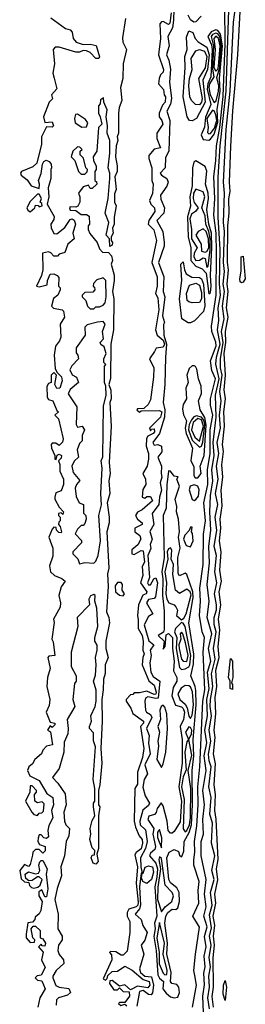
# Model space of a CAD drawing. Extents: x 2889633 to 3052318, y 540750 to 918690.
# Tile 103 of 256: x 3046138 to 3047376, y 636400 to 641808. Entities that reach past the tile are written whole.
import ezdxf

# ---------------------------------------------------------------- set-up
doc = ezdxf.new("R2010")
doc.units = 0

msp = doc.modelspace()

# ---------------------------------------------------------------- linework, layer by layer
at = {"layer": '0CON02XD'}
for points in [[(3047146, 636355), (3047142.5, 636445), (3047152.3, 636507.7), (3047148.3, 636571.7), (3047156, 636605), (3047150, 636665), (3047161.2, 636715), (3047152.3, 636772.3), (3047165.9, 636825.9), (3047148.8, 636885), (3047161.2, 636935), (3047152.5, 637005), (3047161.2, 637085), (3047133.8, 637215), (3047133.8, 637295), (3047146.7, 637335), (3047142, 637415), (3047152, 637495), (3047142.9, 637575), (3047160.8, 637685), (3047150.6, 637765), (3047165.6, 637835.6), (3047153.6, 637905), (3047168.9, 637985), (3047164.5, 638074.5), (3047176.7, 638135), (3047168.9, 638225), (3047186.7, 638285), (3047174.3, 638355), (3047192.5, 638435), (3047166.2, 638525), (3047178, 638615), (3047166.7, 638705), (3047180, 638825), (3047175.8, 638915), (3047186, 639005), (3047180.8, 639105), (3047184.2, 639194.2), (3047197.1, 639275), (3047192.2, 639335), (3047205.6, 639415), (3047200, 639485), (3047216.2, 639625), (3047211.9, 639745), (3047231.8, 639835), (3047214.3, 639915.7), (3047216.9, 639955), (3047227.1, 639987.1), (3047237.7, 640025), (3047222.9, 640105), (3047230, 640155), (3047227.8, 640225), (3047239.4, 640295), (3047233.6, 640356.4), (3047238.1, 640545), (3047227.5, 640722.5), (3047227.3, 640942.7), (3047238.1, 641115), (3047270.9, 641415), (3047289.4, 641975)], [(3047201.1, 636385), (3047193.2, 636443.2), (3047202.2, 636495), (3047198.9, 636655), (3047206.7, 636725), (3047200.6, 636775), (3047209.1, 636835), (3047198.9, 636885), (3047214.6, 636955), (3047209.4, 637005), (3047225.5, 637084.5), (3047218.1, 637145), (3047227.5, 637195), (3047216.4, 637416.4), (3047208.1, 637465), (3047212.4, 637552.4), (3047204.3, 637605), (3047211.7, 637721.7), (3047201.4, 637775), (3047210.6, 637865), (3047205.7, 637905), (3047214.4, 637995), (3047210.6, 638085), (3047220, 638145), (3047214.4, 638234.4), (3047232.5, 638305), (3047226.9, 638365), (3047236.7, 638455), (3047229.4, 638515), (3047242.2, 638595), (3047233.1, 638665), (3047244.5, 638725), (3047235.7, 638785), (3047243.2, 638883.2), (3047234.4, 638945), (3047242.2, 639015), (3047237.1, 639065), (3047248.3, 639138.3), (3047244.2, 639224.2), (3047253.3, 639295), (3047247.3, 639362.7), (3047255.6, 639435.6), (3047251.4, 639475), (3047262.2, 639575), (3047258.6, 639655), (3047266.7, 639725), (3047259.4, 639775), (3047267.3, 639855), (3047259.5, 639975), (3047269.6, 640035), (3047266.7, 640095), (3047281.1, 640175), (3047273.3, 640225), (3047282.5, 640315), (3047275.7, 640355.7), (3047283.3, 640435), (3047277.8, 640475), (3047280, 640675), (3047287.8, 640745), (3047285.7, 640824.3), (3047292.9, 640865), (3047288.6, 640915), (3047296.9, 641113.1), (3047307.3, 641307.3), (3047335.7, 641615), (3047352.9, 641955)], [(3046969.1, 641845), (3046960.7, 641789.3), (3046955, 641782.5), (3046925, 641798.8), (3046915, 641796.7), (3046906.7, 641785), (3046910, 641705), (3046898.8, 641615), (3046927.5, 641535), (3046925, 641520), (3046910, 641505), (3046902.5, 641485), (3046900, 641455), (3046927.5, 641425), (3046930, 641395), (3046937.5, 641385), (3046936.7, 641355), (3046921.2, 641338.8), (3046902.5, 641295), (3046902.5, 641275), (3046917.5, 641255), (3046922.5, 641235), (3046890, 641185), (3046890, 641155), (3046910, 641105), (3046875, 641097.5), (3046847, 641063), (3046846.7, 641045), (3046863.3, 640995), (3046862.5, 640925), (3046870, 640905), (3046866.4, 640853.6), (3046850, 640815), (3046857.5, 640795), (3046877.5, 640775), (3046880, 640755), (3046846.7, 640705), (3046842.5, 640685), (3046873.3, 640653.3), (3046887.5, 640595), (3046863.3, 640475), (3046892.5, 640395), (3046892.5, 640345), (3046882.5, 640305), (3046895, 640280), (3046901.2, 640215), (3046883.8, 640105), (3046892.5, 640075), (3046925, 640047.8), (3046931.8, 640025), (3046925, 640008.6), (3046886, 640004), (3046876.7, 639985), (3046850, 639945), (3046872.9, 639895), (3046872.5, 639845), (3046855, 639720), (3046842.5, 639695), (3046818.3, 639671.7), (3046785, 639670), (3046780, 639665), (3046795, 639652.5), (3046805, 639660), (3046905, 639661.2), (3046917.1, 639655), (3046910, 639625), (3046850, 639565), (3046855, 639550), (3046861.7, 639558.3), (3046875, 639560), (3046877.5, 639545), (3046870, 639535), (3046840, 639520), (3046833, 639507), (3046831.2, 639465), (3046844.2, 639425), (3046843.9, 639393.9), (3046837.1, 639355), (3046812.5, 639315), (3046827.5, 639285), (3046830, 639255), (3046813, 639227), (3046810, 639185), (3046825, 639180), (3046835, 639190), (3046855, 639190), (3046866.7, 639165), (3046810, 639115), (3046785, 639102.5), (3046773.3, 639085), (3046784.1, 639064.1), (3046810, 639045), (3046810, 639035), (3046770, 639015), (3046770, 638995), (3046797.5, 638975), (3046802.5, 638955), (3046786.2, 638923.8), (3046753.9, 638896.1), (3046752.5, 638875), (3046765, 638870), (3046805, 638892.5), (3046815, 638890), (3046822.3, 638827.7), (3046810, 638805), (3046813.3, 638755), (3046801.2, 638715), (3046836.2, 638665), (3046832.5, 638655), (3046813.3, 638646.7), (3046790, 638595), (3046783.3, 638535), (3046787.5, 638512.5), (3046788, 638465), (3046810, 638425), (3046816, 638394), (3046813.8, 638345), (3046820, 638325), (3046812.5, 638305), (3046810, 638265), (3046846.7, 638176.7), (3046875, 638152.5), (3046886.5, 638115), (3046885, 638103.8), (3046875, 638100.8), (3046835, 638120), (3046795, 638110), (3046765, 638110), (3046758.3, 638101.7), (3046745, 638100), (3046722.5, 638075), (3046722.5, 638065), (3046747, 638027), (3046757.7, 637997.7), (3046817.5, 637955), (3046816.7, 637945), (3046800, 637925), (3046818, 637805), (3046811.2, 637755), (3046783.3, 637675), (3046785, 637610), (3046770, 637585), (3046766, 637405), (3046772.3, 637372.3), (3046792.5, 637325), (3046810, 637305), (3046812, 637285), (3046805, 637253.8), (3046776, 637234), (3046769.3, 637220.7), (3046784.4, 637155), (3046776.5, 637065), (3046788.2, 636961.8), (3046785.3, 636944.7), (3046776, 636935), (3046736.7, 636923.3), (3046727.5, 636905), (3046727.5, 636885), (3046742.5, 636855), (3046742.5, 636795), (3046728.3, 636691.7), (3046705, 636670), (3046695, 636670), (3046665, 636687.5), (3046635, 636690), (3046630, 636685), (3046641.7, 636671.7), (3046642.5, 636645), (3046595, 636540), (3046608.3, 636531.7), (3046618.3, 636541.7), (3046621.7, 636558.3), (3046645, 636580), (3046675, 636582.5), (3046715, 636610), (3046755, 636586.7), (3046815, 636535.6), (3046848.8, 636525), (3046852.5, 636505), (3046840, 636490), (3046785, 636499.2), (3046745, 636480), (3046715, 636507.5), (3046685, 636500), (3046645, 636530), (3046631.7, 636528.3), (3046630, 636515), (3046655, 636480), (3046675, 636480), (3046685, 636490), (3046705, 636470), (3046738.3, 636468.3), (3046740, 636445), (3046715, 636410), (3046685, 636410), (3046680, 636405), (3046693, 636393), (3046715, 636400), (3046725, 636392.5)], [(3046983.3, 641865), (3046982, 641805), (3046976.9, 641763.1), (3046950.8, 641715), (3046958.6, 641665), (3046948, 641635), (3046944, 641615), (3046956.9, 641585), (3046965.4, 641535.4), (3046959.5, 641465), (3046970, 641375), (3046965.9, 641344.1), (3046945.7, 641305), (3046962.5, 641255), (3046956.7, 641085), (3046938.1, 641051.9), (3046936.4, 640993.6), (3046908.8, 640965), (3046915, 640953.8), (3046945, 640936), (3046952.2, 640915), (3046946, 640894), (3046910.8, 640845), (3046912.7, 640822.7), (3046932.5, 640775), (3046929.2, 640745), (3046890, 640705), (3046922.5, 640645), (3046930, 640585), (3046930.6, 640565), (3046898.5, 640475), (3046927.9, 640395), (3046925.8, 640315.8), (3046933.8, 640285), (3046921.1, 640181.1), (3046932.5, 640145), (3046927, 640133), (3046929.2, 640075), (3046942.8, 640025), (3046937.3, 639955), (3046934.6, 639805), (3046925.7, 639705), (3046934.6, 639665), (3046932, 639625), (3046904.4, 639535), (3046868.8, 639485), (3046875, 639471.2), (3046895, 639474), (3046915.6, 639465), (3046918.1, 639435), (3046896.2, 639405), (3046915.4, 639355.4), (3046913.3, 639315), (3046918.5, 639295), (3046908.6, 639265), (3046916.6, 639223.4), (3046904.2, 639185), (3046900.8, 639145), (3046864, 639095), (3046873.8, 639035), (3046852.3, 638997.7), (3046864, 638955), (3046854.2, 638925.8), (3046857.1, 638902.9), (3046840.6, 638865), (3046850, 638745), (3046838.8, 638715), (3046845, 638704), (3046855, 638703.3), (3046873.6, 638736.4), (3046885, 638742.5), (3046893.8, 638715), (3046882.7, 638637.3), (3046875, 638628.8), (3046845, 638623.8), (3046834, 638605), (3046867.5, 638545), (3046845, 638530), (3046820, 638485), (3046846.5, 638396.5), (3046873.3, 638375), (3046853.3, 638345), (3046860, 638315), (3046852.5, 638275), (3046856.5, 638225), (3046869.8, 638199.8), (3046906, 638175), (3046897.6, 638082.4), (3046885, 638078.8), (3046840.9, 638089.1), (3046828.9, 638081.1), (3046824.4, 638065.6), (3046828.8, 638015), (3046833.8, 638005), (3046855, 637991.2), (3046862, 637975), (3046834.4, 637915), (3046847.3, 637877.3), (3046844.3, 637835), (3046854.3, 637775), (3046824.4, 637715), (3046839.2, 637665), (3046820.8, 637635), (3046813.3, 637593.3), (3046825.8, 637545), (3046850.8, 637505), (3046845, 637492), (3046814.3, 637465.7), (3046796.9, 637405), (3046799.2, 637385), (3046828.5, 637358.5), (3046836.7, 637295), (3046827.3, 637255), (3046800, 637205), (3046802.5, 637155), (3046810, 637120), (3046815, 637120), (3046826.7, 637153.3), (3046845, 637160.6), (3046866.4, 637155), (3046872.5, 637125), (3046861.1, 637085), (3046835, 637063.3), (3046813.3, 637075), (3046806.7, 637095), (3046810, 637120), (3046805, 637120), (3046794.6, 637045), (3046801.1, 636945), (3046794.7, 636925.3), (3046772, 636895), (3046804.2, 636865), (3046813.1, 636833.1), (3046836.9, 636795), (3046825, 636752.5), (3046804, 636725), (3046818, 636675), (3046794.2, 636595), (3046801.4, 636575), (3046824, 636554), (3046861.4, 636551.4), (3046871.3, 636505), (3046866.9, 636463.1), (3046858.5, 636451.5), (3046845, 636453.1), (3046815.4, 636475.4), (3046795, 636470), (3046780.4, 636389.6)], [(3047133.4, 641826.6), (3047105, 641796.7), (3047093.9, 641793.9), (3047075, 641807.5), (3047062.7, 641832.7)], [(3047086.2, 636385), (3047108.8, 636505), (3047098, 636558), (3047093.8, 636585), (3047102, 636675), (3047124.1, 636824.1), (3047087.5, 636885), (3047120.8, 636955), (3047117.5, 637025), (3047122.5, 637075), (3047092.5, 637165), (3047092.7, 637192.7), (3047098.6, 637235), (3047097.1, 637295), (3047110.3, 637379.7), (3047116.9, 637495), (3047114.5, 637595), (3047125.7, 637705), (3047143.5, 638065), (3047153.2, 638126.8), (3047144.3, 638335), (3047151.2, 638415), (3047140, 638445), (3047124.2, 638535.8), (3047130, 638615), (3047126, 638685), (3047144.2, 638815.8), (3047147, 638983), (3047157.1, 639055), (3047148.6, 639155), (3047170, 639255), (3047168.9, 639335), (3047183.6, 639425), (3047182.9, 639555), (3047197.8, 639635), (3047185, 639690), (3047184.3, 639725), (3047211.9, 639835), (3047191.7, 639881.7), (3047185.7, 639935), (3047216.8, 640016.8), (3047215, 640037.5), (3047192, 640095), (3047190, 640125), (3047216.5, 640295), (3047217.3, 640525), (3047215.4, 640635), (3047203.6, 640735), (3047209.5, 640825), (3047202.5, 640945), (3047214.6, 641035), (3047217.5, 641115), (3047235.3, 641215), (3047253.7, 641386.3), (3047265.3, 641674.7), (3047262.8, 641877.2)], [(3047178.9, 636375), (3047169.4, 636435), (3047180, 636495), (3047175.5, 636555), (3047184.5, 636605), (3047176.8, 636656.8), (3047188.2, 636725), (3047178.9, 636775), (3047189.8, 636820.2), (3047178.7, 636891.3), (3047194.4, 636945), (3047185.6, 637015), (3047204.3, 637085), (3047191.4, 637135), (3047209.4, 637215), (3047190, 637285), (3047196.5, 637395), (3047180.8, 637445), (3047189.4, 637535), (3047175.7, 637595), (3047189.4, 637705), (3047177, 637737), (3047174.4, 637774.4), (3047187.5, 637845), (3047176.9, 637905), (3047191.1, 637985), (3047183.3, 638035), (3047184.5, 638075), (3047198.5, 638145), (3047190, 638215), (3047210, 638295), (3047200.6, 638355), (3047216.5, 638445), (3047205.6, 638485.6), (3047204.3, 638525), (3047217, 638567), (3047218.6, 638595), (3047206.9, 638655), (3047220, 638715), (3047208.6, 638775), (3047218.6, 638865), (3047205.8, 638915), (3047219.4, 639005), (3047210, 639075), (3047225.6, 639145), (3047211.9, 639205), (3047227.1, 639285), (3047217.1, 639355), (3047230.6, 639425), (3047221.9, 639485), (3047238.9, 639565), (3047233.6, 639635), (3047243.1, 639715), (3047235.5, 639765), (3047249.1, 639855), (3047240, 639895), (3047238.9, 639945), (3047253.8, 640035), (3047245.5, 640094.5), (3047260, 640165), (3047250, 640235), (3047262.2, 640315), (3047253.5, 640355), (3047262.2, 640425), (3047256.5, 640475), (3047261.9, 640645), (3047255.6, 640695), (3047262.5, 640855), (3047255.8, 640915), (3047271.4, 641205), (3047293.1, 641415), (3047310.8, 641795), (3047322, 641875)], [(3046308.8, 641818.8), (3046389.3, 641759.3), (3046415, 641752.5), (3046425, 641740), (3046431.2, 641705), (3046447.5, 641685), (3046485, 641671.2), (3046523.9, 641673.9), (3046557, 641667), (3046576.1, 641603.9), (3046572.5, 641595), (3046555, 641594), (3046525, 641627.5), (3046505, 641636.2), (3046485, 641638.8), (3046465, 641630), (3046445, 641630), (3046355, 641656.9), (3046332.3, 641657.7), (3046321.2, 641645), (3046328, 641565), (3046318.8, 641515), (3046326.7, 641486.7), (3046341.7, 641428.3), (3046312.5, 641395), (3046317.5, 641372.5), (3046300, 641355), (3046268, 641275), (3046275, 641242.5), (3046315, 641246.7), (3046322.5, 641225), (3046315, 641217.5), (3046285, 641220), (3046256.7, 641165), (3046256.7, 641125), (3046230.7, 641019.3), (3046210, 641000), (3046146.7, 640975), (3046141.2, 640965), (3046145, 640953.3), (3046179.3, 640929.3), (3046200, 640895), (3046245, 640880), (3046246.7, 640905), (3046240, 640925), (3046256.1, 640963.9), (3046262.5, 641015), (3046270.7, 641029.3), (3046283.6, 641036.4), (3046299.3, 641029.3), (3046310, 641015), (3046312.5, 640995), (3046307.5, 640985), (3046308, 640935), (3046293.3, 640885), (3046296.7, 640835), (3046287.5, 640795), (3046326.4, 640726.4), (3046325, 640710), (3046307.5, 640685), (3046310, 640665), (3046324.1, 640634.1), (3046342, 640632), (3046385, 640666.2), (3046415, 640711.2), (3046425, 640714), (3046437, 640707), (3046444, 640685), (3046430, 640635), (3046436.7, 640605), (3046402.5, 640575), (3046385, 640530), (3046355, 640520), (3046345, 640510), (3046325, 640510), (3046308.3, 640528.3), (3046295, 640533.3), (3046262.5, 640525), (3046263.6, 640433.6), (3046257, 640403), (3046230, 640345), (3046245, 640340), (3046288.3, 640351.7), (3046290, 640375), (3046305, 640410), (3046325, 640412.5), (3046343, 640403), (3046351.7, 640391.7), (3046350, 640345), (3046360, 640335), (3046360, 640325), (3046347.5, 640295), (3046323, 640277), (3046312.5, 640235), (3046323, 640223), (3046370, 640215), (3046377, 640207), (3046382.5, 640175), (3046360, 640135), (3046362.5, 640065), (3046356.1, 640043.9), (3046333.3, 640015), (3046327.5, 639965), (3046333, 639893), (3046341.7, 639871.7), (3046366.1, 639846.1), (3046370, 639825), (3046357.5, 639785), (3046341.7, 639781.7), (3046330, 639805), (3046340, 639855), (3046325, 639870), (3046310, 639855), (3046310, 639815), (3046295, 639810), (3046287, 639793), (3046287.5, 639735), (3046295, 639722.5), (3046320, 639715), (3046341.7, 639661.7), (3046350, 639655), (3046330, 639635), (3046350, 639615), (3046376.7, 639505), (3046372.5, 639487.5), (3046355, 639470), (3046335, 639482.5), (3046315, 639482.5), (3046310, 639475), (3046311.2, 639455), (3046330, 639415), (3046330, 639395), (3046338.3, 639391.7), (3046343, 639417), (3046355, 639422.5), (3046367.5, 639415), (3046365, 639400), (3046350, 639385), (3046357.5, 639365), (3046358.3, 639328.3), (3046377.5, 639285), (3046377.5, 639255), (3046365, 639220), (3046335, 639210), (3046330, 639185), (3046330, 639175), (3046355, 639130), (3046377.5, 639105), (3046375, 639090), (3046365, 639100), (3046350, 639095), (3046350, 639085), (3046360, 639075), (3046360, 639055), (3046351.7, 639048.3), (3046350, 639035), (3046360, 639025), (3046367.5, 638995), (3046365, 638990), (3046351.7, 638991.7), (3046340, 639005), (3046338.3, 639018.3), (3046325, 639020), (3046315, 639010), (3046297.5, 638965), (3046318.6, 638905), (3046318.8, 638861.2)], [(3046718.8, 641815), (3046701.2, 641708.8), (3046704, 641685), (3046723.3, 641645), (3046706, 641565), (3046703.8, 641485), (3046691.2, 641435), (3046698, 641365), (3046683.3, 641325), (3046680, 641295), (3046680, 641185), (3046672.5, 641165), (3046676.2, 641145), (3046667.5, 641115), (3046662.5, 641055), (3046673.3, 641005), (3046673.3, 640975), (3046660, 640945), (3046666.7, 640875), (3046658.3, 640851.7), (3046657.5, 640805), (3046666.7, 640785), (3046656.4, 640723.6), (3046656.7, 640685), (3046647, 640663), (3046650, 640635), (3046640, 640615), (3046640, 640595), (3046647.5, 640585), (3046645, 640570), (3046631.7, 640561.7), (3046630, 640605), (3046612.5, 640625), (3046627.5, 640695), (3046607.5, 640745), (3046623.3, 640825), (3046632.5, 640935), (3046632.5, 640965), (3046623.8, 640995), (3046632.5, 641075), (3046632.5, 641145), (3046617.5, 641185), (3046620, 641225), (3046612.5, 641275), (3046617, 641313), (3046600, 641355), (3046598.3, 641378.3), (3046581.7, 641368.3), (3046580, 641345), (3046570, 641335), (3046570, 641295), (3046580, 641275), (3046587.5, 641235), (3046570, 641215), (3046560, 641085), (3046540, 641055), (3046543, 641033), (3046557.5, 641005), (3046557.5, 640985), (3046550, 640975), (3046550, 640925), (3046558.3, 640918.3), (3046560, 640905), (3046535, 640880), (3046525, 640880), (3046515, 640900), (3046485, 640890), (3046460, 640855), (3046467.5, 640835), (3046467.5, 640805), (3046457, 640783), (3046445, 640777.5), (3046415, 640780), (3046410, 640775), (3046415, 640762.5), (3046445, 640760), (3046475, 640737.5), (3046505, 640737.5), (3046518.3, 640728.3), (3046520, 640685), (3046512.5, 640675), (3046512.5, 640655), (3046523, 640633), (3046562.5, 640585), (3046575, 640550), (3046591.7, 640531.7), (3046625, 640530), (3046641.7, 640511.7), (3046646.7, 640485), (3046640, 640465), (3046656.2, 640405), (3046656.2, 640375), (3046646.7, 640315), (3046653.3, 640275), (3046652.5, 640105), (3046637.5, 640025), (3046636.4, 639836.4), (3046627.5, 639805), (3046637, 639773), (3046640, 639725), (3046632.5, 639705), (3046638.8, 639575), (3046628, 639375), (3046634, 639315), (3046627.5, 639275), (3046632, 639205), (3046618, 639155), (3046628.8, 639075), (3046628.8, 639045), (3046616, 638995), (3046627.5, 638795), (3046618.8, 638765), (3046623.8, 638695), (3046613.3, 638555), (3046627.5, 638525), (3046630, 638495), (3046610, 638395), (3046610, 638355), (3046623.3, 638305), (3046606.7, 638265), (3046606.1, 638216.1), (3046596.7, 638185), (3046596.4, 638126.4), (3046587.5, 638075), (3046590, 637955), (3046582.5, 637805), (3046588.8, 637725), (3046576.7, 637605), (3046570, 637575), (3046570, 637495), (3046577.5, 637485), (3046570, 637435), (3046570, 637255), (3046560, 637225), (3046567.5, 637185), (3046555, 637170), (3046540, 637175), (3046530, 637205), (3046535, 637220), (3046548.3, 637221.7), (3046550, 637245), (3046535, 637260), (3046522, 637305), (3046527.5, 637335), (3046523.9, 637366.1), (3046535, 637410), (3046550, 637435), (3046542.5, 637485), (3046542.5, 637505), (3046550, 637515), (3046550, 637585), (3046540, 637635), (3046553.3, 637815), (3046543, 637847), (3046541.7, 637891.7), (3046520, 637915), (3046520, 637925), (3046532.5, 637955), (3046527.5, 637985), (3046552.5, 638035), (3046557.5, 638065), (3046557.5, 638125), (3046543.3, 638175), (3046553, 638207), (3046557.5, 638265), (3046553.3, 638305), (3046563.3, 638345), (3046563, 638373), (3046550, 638395), (3046550, 638415), (3046566.7, 638475), (3046560, 638575), (3046550, 638615), (3046552.5, 638645), (3046545, 638650), (3046527, 638643), (3046517.5, 638625), (3046520, 638595), (3046452.5, 638525), (3046457.5, 638475), (3046420, 638335), (3046420, 638255), (3046447.5, 638205), (3046447.5, 638175), (3046438.3, 638161.7), (3046430, 638075), (3046440, 638035), (3046397.5, 637965), (3046403.3, 637915)], [(3047085, 641252.5), (3047070, 641255), (3047056.7, 641275), (3047034.4, 641385), (3047045.7, 641545), (3047044.2, 641605), (3047056.7, 641645), (3047052.3, 641712.3), (3047065, 641746.7), (3047087.9, 641737.9), (3047101.2, 641705), (3047116.8, 641686.8), (3047165, 641657.1), (3047178.2, 641615), (3047168.2, 641535), (3047141.9, 641475), (3047155.4, 641355), (3047107.5, 641265), (3047085, 641252.5)], [(3047175, 641146.2), (3047185, 641152), (3047205, 641180), (3047224.2, 641245), (3047221.1, 641315), (3047237.2, 641415), (3047234.1, 641485), (3047250.2, 641665), (3047239.2, 641729.2), (3047225, 641748.6), (3047215, 641751.9), (3047188.5, 641741.5), (3047170.5, 641715), (3047190.2, 641670.2), (3047194, 641644), (3047186.8, 641495), (3047170.3, 641455), (3047166.3, 641426.3), (3047187, 641343), (3047157, 641273), (3047152.3, 641217.7), (3047134.2, 641175), (3047145, 641150), (3047175, 641146.2)], [(3047205, 641353.8), (3047216.8, 641363.2), (3047229.2, 641415), (3047229.8, 641445), (3047219.7, 641490.3), (3047235.9, 641545), (3047244.2, 641665), (3047235.5, 641715.5), (3047225, 641730), (3047215, 641733.2), (3047195, 641726.2), (3047187.7, 641715), (3047200.9, 641665), (3047195.6, 641535.6), (3047203.5, 641495), (3047180, 641455), (3047176.2, 641435), (3047182.9, 641395), (3047205, 641353.8)], [(3047215, 641525.5), (3047225, 641535.8), (3047228.5, 641551.5), (3047237.5, 641665), (3047228.8, 641705), (3047215, 641717.9), (3047202.9, 641705), (3047209.8, 641645), (3047203.6, 641545), (3047215, 641525.5)], [(3047125, 641340.8), (3047101.7, 641341.7), (3047080, 641365), (3047071.2, 641385), (3047066, 641445), (3047069.2, 641485), (3047083.8, 641535), (3047078.8, 641595), (3047105, 641636.7), (3047125, 641643.8), (3047151.2, 641635), (3047164.3, 641605), (3047155, 641543.8), (3047118.1, 641485), (3047138.5, 641375), (3047135.5, 641355), (3047125, 641340.8)], [(3046478.3, 641218.3), (3046505, 641220), (3046511.7, 641241.7), (3046499.3, 641259.3), (3046455, 641290), (3046443.6, 641286.4), (3046437.5, 641265), (3046441.7, 641241.7), (3046478.3, 641218.3)], [(3047175, 641182), (3047185, 641182.5), (3047207.2, 641212.8), (3047219.1, 641255), (3047214.8, 641284.8), (3047205, 641306.7), (3047195, 641310.8), (3047165.2, 641264.8), (3047172.2, 641215), (3047168.8, 641188.8), (3047175, 641182)], [(3046495, 640960), (3046508.3, 640971.7), (3046510, 640985), (3046500, 640995), (3046488.3, 641048.3), (3046470, 641065), (3046470, 641085), (3046480, 641095), (3046468.3, 641108.3), (3046455, 641110), (3046430, 641085), (3046420, 641055), (3046440, 641035), (3046460, 640975), (3046475, 640960), (3046495, 640960)], [(3047175, 640302.5), (3047185, 640310), (3047188.8, 640345), (3047184.2, 640405), (3047193, 640557), (3047190.8, 640635), (3047176.2, 640685), (3047165.5, 640765), (3047174.6, 640825), (3047172.5, 640855), (3047157.5, 640905), (3047165.5, 640975.5), (3047155, 641002.5), (3047105, 641032.5), (3047094, 641026), (3047085.8, 640995), (3047083.6, 640895), (3047070.9, 640835), (3047075.6, 640784.4), (3047058.7, 640725), (3047061.8, 640615), (3047076.5, 640555), (3047076.7, 640485), (3047103.6, 640453.6), (3047140, 640440), (3047160.5, 640415), (3047175, 640302.5)], [(3047165, 640447.5), (3047172.5, 640455), (3047183.7, 640545), (3047183.8, 640605), (3047176.6, 640645), (3047160, 640685), (3047155, 640730), (3047138, 640775), (3047154.2, 640835), (3047145, 640863.3), (3047105, 640878), (3047091.5, 640855), (3047090, 640825), (3047095, 640803.8), (3047117.5, 640775), (3047103.3, 640755), (3047080.9, 640739.1), (3047071.3, 640715), (3047080.9, 640655), (3047080.9, 640605), (3047111.2, 640555), (3047095.7, 640525), (3047092.5, 640505), (3047105, 640486), (3047125, 640488), (3047145, 640500), (3047156.1, 640496.1), (3047165, 640447.5)], [(3046195, 640752.5), (3046220, 640775), (3046225, 640790), (3046238.3, 640788.3), (3046245, 640780), (3046260, 640785), (3046258.3, 640798.3), (3046250, 640805), (3046257.5, 640825), (3046245, 640850), (3046235, 640850), (3046195, 640810), (3046177.5, 640775), (3046181.7, 640761.7), (3046195, 640752.5)], [(3047155, 640530.6), (3047165, 640534.3), (3047175.2, 640555), (3047173.8, 640605), (3047160.6, 640645), (3047145, 640660), (3047117.5, 640645), (3047104, 640625), (3047132.9, 640575), (3047135.9, 640535.9), (3047155, 640530.6)], [(3047075, 640142.5), (3047063, 640143), (3047027.5, 640165), (3047014.4, 640274.4), (3047027.5, 640375), (3047022, 640465), (3047035, 640477.5), (3047041.2, 640435), (3047051.9, 640411.9), (3047083.2, 640393.2), (3047125, 640392.5), (3047135, 640384), (3047145.7, 640355.7), (3047153.2, 640236.8), (3047146.7, 640205), (3047096.4, 640153.6), (3047075, 640142.5)], [(3047355, 640362.5), (3047347.5, 640367.5), (3047346.2, 640385), (3047353.9, 640426.1), (3047353.3, 640505), (3047365, 640510), (3047375.8, 640385), (3047365, 640366.7), (3047355, 640362.5)], [(3046545, 640220), (3046555, 640230), (3046575, 640230), (3046595, 640240), (3046607, 640253), (3046612.5, 640285), (3046610, 640375), (3046595, 640390), (3046561.7, 640378.3), (3046541.7, 640358.3), (3046540, 640345), (3046548.3, 640338.3), (3046550, 640325), (3046538.3, 640311.7), (3046495, 640310), (3046480, 640295), (3046480, 640285), (3046500, 640265), (3046510, 640235), (3046525, 640220), (3046545, 640220)], [(3047083.6, 640253.6), (3047065, 640257.5), (3047056.4, 640266.4), (3047053.8, 640305), (3047069.3, 640350.7), (3047105, 640361.2), (3047125, 640350), (3047135, 640310), (3047135.5, 640275), (3047125, 640253.8), (3047083.6, 640253.6)], [(3046465, 638820), (3046495, 638827.5), (3046545, 638823.3), (3046556.1, 638833.9), (3046568.8, 638865), (3046581.2, 638945), (3046572.5, 639085), (3046586, 639144), (3046582, 639205), (3046590, 639345), (3046583.8, 639385), (3046593.6, 639406.4), (3046597.5, 639685), (3046612.5, 639745), (3046610, 639795), (3046603.3, 639815), (3046602.5, 639905), (3046610, 639915), (3046600, 639925), (3046600, 639945), (3046612.5, 639975), (3046600.7, 640010.7), (3046583.6, 640023.6), (3046580, 640035), (3046597.5, 640055), (3046592.5, 640095), (3046607.5, 640135), (3046595, 640150), (3046565, 640147.5), (3046508.3, 640131.7), (3046495, 640120), (3046497.5, 640075), (3046447.5, 640005), (3046448.3, 639978.3), (3046457.5, 639965), (3046460, 639945), (3046423.6, 639906.4), (3046413.3, 639885), (3046425, 639857.5), (3046450, 639845), (3046460, 639815), (3046415, 639777.5), (3046403.6, 639753.6), (3046451.7, 639681.7), (3046447.5, 639585), (3046455, 639570), (3046480, 639575), (3046492.5, 639555), (3046480, 639525), (3046480, 639495), (3046465, 639480), (3046453.3, 639445), (3046460, 639405), (3046437, 639383), (3046423.8, 639355), (3046431.7, 639321.7), (3046467.5, 639277.5), (3046450, 639255), (3046442.5, 639235), (3046448.3, 639188.3), (3046463.6, 639153.6), (3046487.5, 639145), (3046488.3, 639098.3), (3046500, 639085), (3046502.5, 639065), (3046495, 639040), (3046485, 639030), (3046475, 639030), (3046455, 639010), (3046442.5, 638985), (3046477.5, 638947.5), (3046477.5, 638935), (3046430, 638885), (3046430, 638875), (3046457, 638847), (3046465, 638820)], [(3047115, 639291.2), (3047133.3, 639315), (3047128, 639355), (3047149.6, 639415), (3047161.6, 639581.6), (3047153.7, 639623.7), (3047128.1, 639665), (3047119.2, 639715), (3047135.8, 639755), (3047133.1, 639795), (3047118.6, 639835), (3047109.2, 639889.2), (3047103.3, 639903.3), (3047095, 639907.5), (3047083.9, 639906.1), (3047067.7, 639892.3), (3047055.7, 639855), (3047062, 639815), (3047050, 639785), (3047054, 639725), (3047035.5, 639694.5), (3047031.3, 639668.7), (3047037.3, 639637.3), (3047052.9, 639605), (3047046.4, 639565), (3047052.1, 639535), (3047086, 639455), (3047076.4, 639386.4), (3047093, 639353), (3047093.9, 639303.9), (3047101.2, 639291.2), (3047115, 639291.2)], [(3047125, 639460), (3047135, 639466), (3047142.9, 639487.1), (3047153.3, 639585), (3047148, 639608), (3047135.7, 639625.7), (3047107.4, 639632.6), (3047093.1, 639626.9), (3047079.8, 639610.2), (3047067.9, 639585), (3047063.8, 639555), (3047085, 639499.2), (3047125, 639460)], [(3047125, 639492.9), (3047146.7, 639575), (3047135, 639609.6), (3047115, 639616.9), (3047089.1, 639595), (3047080.4, 639555), (3047098.1, 639515), (3047125, 639492.9)], [(3046985, 636436.2), (3047005, 636440), (3047015.3, 636464.7), (3047011.8, 636495), (3046999.6, 636509.6), (3046973.3, 636515), (3046966, 636525), (3046969.4, 636575), (3046945.5, 636675), (3046948.5, 636735), (3046933.5, 636845), (3046940, 636885), (3046950, 636905), (3046975, 636922.5), (3046995, 636920), (3047005, 636930), (3047013.8, 636965), (3047013.3, 637015), (3046999.3, 637039.3), (3046965, 637067.5), (3046956.7, 637085), (3046945.8, 637205), (3046958.8, 637235), (3046985, 637250), (3047009.3, 637239.3), (3047015, 637220), (3047025, 637210), (3047030, 637215), (3047038.3, 637241.7), (3047040, 637295), (3047067, 637343), (3047081.1, 637385), (3047086.9, 637496.9), (3047083.8, 637685), (3047093, 637765), (3047090.4, 637855), (3047106, 638044), (3047103.6, 638123.6), (3047100.8, 638145), (3047076.7, 638205), (3047091.1, 638268.9), (3047093.6, 638323.6), (3047066, 638495), (3047088.8, 638635), (3047087.8, 638665), (3047055, 638760), (3047045, 638767.5), (3047015, 638752.5), (3047007, 638767), (3047006.2, 638855), (3047018.8, 638905), (3047009.2, 638965), (3047014, 638995), (3047010, 639065), (3046998, 639105), (3047000, 639135), (3046990, 639175), (3047013.8, 639245), (3047000, 639285), (3047007, 639297), (3046985, 639300), (3046965, 639327.5), (3046955, 639330), (3046954.3, 639325.7), (3046944.6, 639255.4), (3046940.6, 639125), (3046925.6, 639085), (3046930, 638855), (3046917.1, 638775), (3046923.1, 638736.9), (3046921.2, 638645), (3046930.9, 638560.9), (3046931.4, 638458.6), (3046926.2, 638443.8), (3046897.5, 638425), (3046930, 638395), (3046925, 638350), (3046936.2, 638365), (3046941.2, 638428.8), (3046955, 638437.5), (3046975.7, 638415), (3046975.6, 638355), (3046985.6, 638284.4), (3046981.2, 638231.2), (3047000, 638195), (3047000, 638175), (3046979.2, 638140.8), (3046972, 638095), (3046992.9, 638042.9), (3047025, 638034), (3047035.7, 638025), (3047041.4, 638005), (3047036.2, 637965), (3047017.5, 637925), (3047028.6, 637855), (3047030, 637725), (3047010.9, 637595), (3047026.1, 637515), (3047017.9, 637402.1), (3046985, 637350), (3046975, 637340), (3046965, 637340), (3046952.5, 637355), (3046946.7, 637405), (3046925, 637490), (3046914, 637506), (3046892.9, 637475), (3046887.4, 637452.6), (3046876.9, 637443.1), (3046846.8, 637433.2), (3046840, 637415), (3046873.5, 637365), (3046867.8, 637335), (3046883.4, 637266.6), (3046879.6, 637250.4), (3046855, 637230.8), (3046850.6, 637215), (3046885, 637175.7), (3046893.8, 637145), (3046891, 637099), (3046878.5, 637045), (3046890.7, 636885), (3046876.7, 636845), (3046881.2, 636815), (3046872.9, 636772.9), (3046886.6, 636695), (3046895, 636562.5), (3046904.2, 636544.2), (3046926, 636525), (3046924, 636485), (3046941.1, 636461.1), (3046965, 636441.8), (3046985, 636436.2)], [(3047095, 639166.7), (3047105, 639172), (3047118.2, 639191.8), (3047123.2, 639225), (3047115, 639246), (3047095, 639254), (3047074, 639246), (3047067.1, 639225), (3047085, 639172.5), (3047095, 639166.7)], [(3047075, 638912.5), (3047090, 638945), (3047086.4, 638986.4), (3047080, 638995), (3047085, 639020), (3047075, 639020), (3047068.3, 639001.7), (3047044.1, 638975.9), (3047037.5, 638955), (3047050.4, 638920.4), (3047075, 638912.5)], [(3047025, 638512.5), (3047038.8, 638521.2), (3047051.9, 638545), (3047078.2, 638648.2), (3047073.5, 638665), (3047055, 638680), (3047015, 638656.7), (3046992.9, 638675), (3046978.8, 638761.2), (3046981.9, 638815), (3046968.8, 638845), (3046972.5, 638895), (3046965, 638906.7), (3046955, 638902.5), (3046946.7, 638885), (3046951.2, 638845), (3046934.6, 638775), (3046943.5, 638715), (3046940, 638655), (3046944.4, 638625), (3046955.8, 638605.8), (3046985, 638594), (3046995, 638583.8), (3047002.9, 638565), (3046998, 638535), (3047025, 638512.5)], [(3046318.8, 638861.2), (3046301.7, 638808.3), (3046306.7, 638775), (3046328.8, 638755), (3046369.4, 638739.4), (3046387.5, 638725), (3046365, 638693.3), (3046351.4, 638645), (3046361.9, 638605), (3046358.9, 638581.1), (3046323.3, 638515), (3046327, 638497), (3046313.3, 638405), (3046321.7, 638391.7), (3046330, 638315), (3046298.3, 638311.7), (3046292.5, 638305), (3046304.3, 638245), (3046290, 638195), (3046285.7, 638145), (3046302.9, 638075), (3046298.6, 638041.4), (3046283.3, 638005), (3046305, 637950), (3046330, 637945), (3046330, 637935), (3046315, 637920), (3046305, 637930), (3046290, 637905), (3046307, 637897), (3046317.5, 637825), (3046285, 637817.5), (3046263.6, 637796.4), (3046257.5, 637775), (3046220, 637745), (3046208.3, 637721.7), (3046187.5, 637705), (3046180, 637685), (3046192.5, 637655), (3046245, 637630), (3046287, 637557), (3046320, 637535), (3046322.5, 637495), (3046312.5, 637465), (3046320, 637425), (3046298.3, 637381.7), (3046292.5, 637355), (3046295, 637320), (3046285, 637310), (3046270, 637315), (3046255, 637330), (3046245, 637330), (3046238.3, 637311.7), (3046237.5, 637295), (3046247, 637277), (3046276.7, 637266.7), (3046277, 637243), (3046265, 637230), (3046245, 637250), (3046225, 637250), (3046210, 637235), (3046208.3, 637218.3), (3046195, 637167.5), (3046185, 637157.5), (3046163, 637167), (3046137.5, 637135), (3046145, 637090), (3046163, 637073), (3046188.3, 637068.3), (3046191.7, 637051.7), (3046201.7, 637041.7), (3046215, 637037.5), (3046237.5, 637042.5), (3046250, 637055), (3046260, 637085), (3046245, 637100), (3046235, 637100), (3046205, 637080), (3046188.3, 637078.3), (3046171.7, 637091.7), (3046167.5, 637115), (3046185, 637127.5), (3046225, 637117.5), (3046240, 637120), (3046247.5, 637135), (3046243.3, 637165), (3046248.3, 637181.7), (3046255, 637190), (3046265, 637190), (3046287.5, 637145), (3046282.5, 637115), (3046292.5, 637035), (3046285, 636990), (3046275, 636990), (3046258.3, 637028.3), (3046243, 637017), (3046242.5, 636995), (3046260, 636965), (3046253.3, 636915), (3046245, 636897.5), (3046221.7, 636878.3), (3046220, 636865), (3046208.3, 636851.7), (3046181.7, 636848.3), (3046173.3, 636785), (3046172.5, 636765), (3046195, 636740), (3046218.3, 636741.7), (3046220, 636755), (3046210, 636765), (3046200, 636815), (3046211.7, 636828.3), (3046225, 636830), (3046250, 636805), (3046250, 636765), (3046265, 636760), (3046280, 636735), (3046275, 636720), (3046261.7, 636721.7), (3046255, 636730), (3046240, 636715), (3046267, 636687), (3046257.5, 636645), (3046277, 636603), (3046255, 636560), (3046233, 636557), (3046222.5, 636545), (3046235, 636532.5), (3046258.3, 636528.3), (3046276.7, 636485), (3046247.5, 636435), (3046237.5, 636385)], [(3046705, 638643.3), (3046712.5, 638655), (3046700, 638675), (3046702.5, 638705), (3046695, 638716.7), (3046675, 638717.5), (3046660.7, 638699.3), (3046662.5, 638665), (3046685, 638647.5), (3046705, 638643.3)], [(3047025, 638238.8), (3047045, 638242), (3047065, 638254.2), (3047070.5, 638265), (3047077.7, 638315), (3047045.5, 638475), (3047035, 638494), (3047025, 638497.5), (3046992.5, 638465), (3046987.1, 638445), (3047000.5, 638415), (3046996.2, 638355), (3047015, 638250), (3047025, 638238.8)], [(3047055, 638282), (3047062.5, 638315), (3047048.5, 638385), (3047033.3, 638435), (3047025, 638443.3), (3047018.8, 638435), (3047022.9, 638405), (3047011.5, 638375), (3047012.1, 638355), (3047025.5, 638295.5), (3047035, 638284.2), (3047055, 638282)], [(3047305, 638130), (3047292.5, 638135), (3047292.5, 638175), (3047283.8, 638195), (3047295, 638300), (3047306, 638285), (3047308, 638195), (3047300, 638165), (3047305.9, 638155.9), (3047305, 638130)], [(3047075, 637970), (3047085, 637987.5), (3047092.1, 638045), (3047086.1, 638116.1), (3047075, 638143.1), (3047065, 638150), (3047045, 638150.5), (3047023.8, 638136.2), (3047006, 638105), (3047016.2, 638075), (3047045, 638049.2), (3047057.5, 638027.5), (3047065, 637982.5), (3047075, 637970)], [(3046915, 637700), (3046925, 637720), (3046938.8, 637785), (3046948.8, 637915), (3046945.9, 637995.9), (3046935, 638032.5), (3046925, 638042.5), (3046913.8, 638035), (3046906, 638015), (3046910, 637965), (3046896, 637925), (3046905.7, 637895), (3046895.8, 637845.8), (3046900.3, 637819.7), (3046890, 637745), (3046915, 637700)], [(3046403.3, 637915), (3046402.5, 637885), (3046380.7, 637839.3), (3046380, 637785), (3046354.1, 637695.9), (3046317.5, 637645), (3046347.5, 637615), (3046386.4, 637556.4), (3046393.3, 637495), (3046380, 637455), (3046382.5, 637405), (3046390, 637385), (3046410, 637365), (3046407.5, 637325), (3046393.3, 637295), (3046383.3, 637215), (3046362.5, 637155), (3046367.5, 637105), (3046343.9, 637036.1), (3046331.2, 636975), (3046348.8, 636895), (3046347.5, 636815), (3046370, 636775), (3046370, 636755), (3046350, 636725), (3046346.7, 636695), (3046353.9, 636673.9), (3046377.5, 636645), (3046380, 636625), (3046337.5, 636585), (3046320, 636555), (3046320, 636545), (3046335, 636502.5), (3046353.6, 636493.6), (3046407.7, 636487.7), (3046416.7, 636465), (3046399.6, 636450.4), (3046350, 636435), (3046340, 636425), (3046337.5, 636395)], [(3047045, 637348), (3047055, 637354.3), (3047070, 637385), (3047074.6, 637424.6), (3047076.1, 637585), (3047062.5, 637685), (3047081.7, 637768.3), (3047066.2, 637855), (3047080.4, 637885), (3047081.5, 637905), (3047075, 637921.2), (3047065, 637924), (3047047.5, 637895), (3047063.3, 637855), (3047055, 637842.5), (3047043.2, 637785), (3047052, 637688), (3047035, 637648.8), (3047025.3, 637595), (3047040, 637525), (3047034.4, 637364.4), (3047045, 637348)], [(3046235, 637437.5), (3046245, 637450), (3046258.3, 637451.7), (3046268.3, 637461.7), (3046271.7, 637501.7), (3046261.7, 637511.7), (3046235, 637507.5), (3046220, 637515), (3046218.3, 637551.7), (3046230, 637565), (3046230, 637575), (3046205, 637600), (3046195, 637600), (3046192.5, 637565), (3046168.8, 637515), (3046203.3, 637455), (3046215, 637442.5), (3046235, 637437.5)], [(3046915, 637260), (3046918, 637315), (3046905, 637360), (3046894.2, 637345), (3046894.3, 637315.7), (3046915, 637260)], [(3046915, 636907.5), (3046936, 636935), (3046972.9, 636965), (3046981.5, 636995), (3046974.6, 637014.6), (3046936.9, 637055), (3046915, 637200), (3046905, 637210), (3046901.2, 637195), (3046910, 637145), (3046896.2, 637043.8), (3046894.6, 636975), (3046915, 636907.5)], [(3046935, 636562), (3046945, 636563.8), (3046947.5, 636585), (3046925.5, 636675), (3046933.1, 636735), (3046905, 636850), (3046890.4, 636765), (3046903.3, 636685), (3046903.1, 636623.1), (3046925, 636571.2), (3046935, 636562)], [(3047265, 636420), (3047254, 636455), (3047256.7, 636505), (3047265, 636530), (3047273.3, 636495), (3047265, 636420)]]:
    msp.add_lwpolyline(points, dxfattribs=at)

doc.saveas('drawing.dxf')
